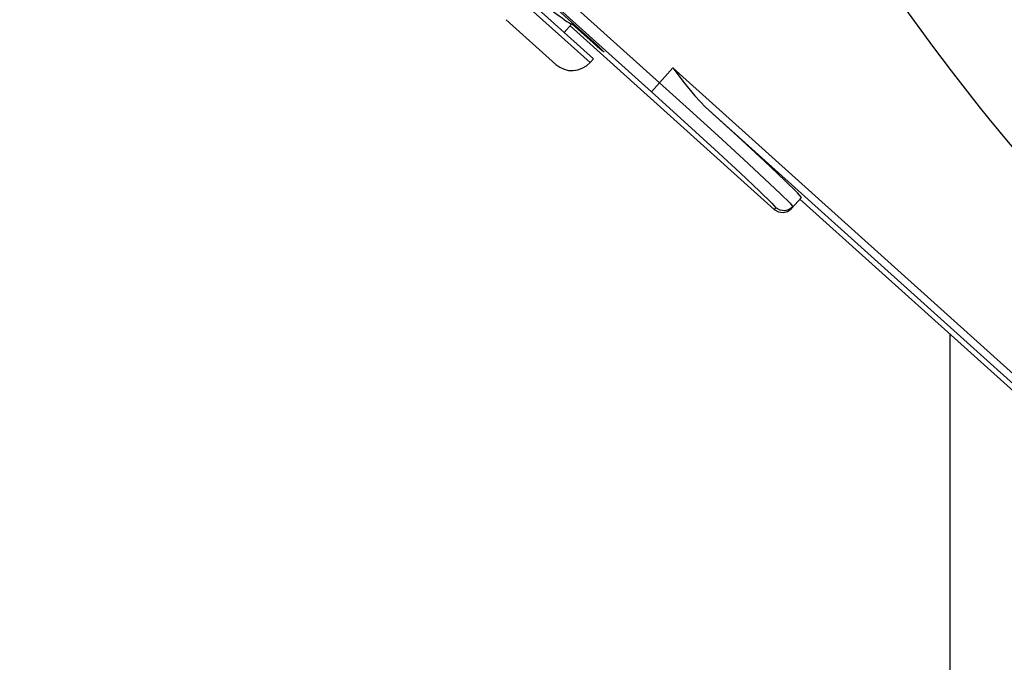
# Model space of a CAD drawing. Extents: x 40.7 to 137.4, y -250.8 to -221.5.
# Tile 179 of 256: x 71.2722 to 71.3712, y -247.373 to -247.3084. Entities that reach past the tile are written whole.
import ezdxf

# ---------------------------------------------------------------- set-up
doc = ezdxf.new("R2010")
doc.units = 0
doc.header["$MEASUREMENT"] = 0
doc.layers.get('0').update_dxf_attribs({"linetype": 'CONTINUOUS'})

msp = doc.modelspace()

# ---------------------------------------------------------------- linework, layer by layer
at = {"color": 6, "linetype": 'Continuous'}
for p, q in [((71.27301044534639, -247.2575299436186), (71.3365234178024, -247.314705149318)), ((71.3357076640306, -247.3156131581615), (71.27219381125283, -247.2584371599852)), ((71.32987013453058, -247.3122917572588), (71.32125133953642, -247.3045313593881)), ((71.32091237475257, -247.3049079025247), (71.32953112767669, -247.3126682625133)), ((71.32417965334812, -247.3054481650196), (71.32871629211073, -247.3095321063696)), ((71.32608287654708, -247.3128489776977), (71.32109304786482, -247.308356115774)), ((71.32767368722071, -247.3087791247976), (71.32794098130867, -247.3088341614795)), ((71.32864500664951, -247.3096112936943), (71.32771720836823, -247.3087760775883)), ((71.32693293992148, -247.3096470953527), (71.32770809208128, -247.3087862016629)), ((71.32753747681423, -247.3089755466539), (71.34805266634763, -247.3274435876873)), ((71.32987013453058, -247.3122917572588), (71.32953112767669, -247.3126682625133)), ((71.33570675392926, -247.3156123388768), (71.33786872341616, -247.3132107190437)), ((71.33786872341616, -247.3132107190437), (71.38191952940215, -247.3528657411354)), ((71.38142948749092, -247.3534101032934), (71.34115686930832, -247.3171561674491)), ((71.34977690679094, -247.3273529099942), (71.35078318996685, -247.3262350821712)), ((71.35062636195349, -247.3264092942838), (71.38078260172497, -247.3535561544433)), ((71.34805266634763, -247.3274435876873), (71.34820973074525, -247.3272691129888))]:
    msp.add_line(p, q, dxfattribs=at)
at = {"color": 5}
msp.add_line((71.36570448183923, -247.3399827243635), (71.36570448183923, -247.4881937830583), dxfattribs=at)
at = {"color": 6, "linetype": 'Continuous'}
for points in [[(71.32585133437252, -247.3075528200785), (71.32643342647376, -247.3079750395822), (71.32671457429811, -247.3081772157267), (71.32697950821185, -247.3083640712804), (71.32721396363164, -247.3085236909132), (71.32741008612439, -247.3086490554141), (71.32756277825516, -247.3087352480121), (71.32767359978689, -247.308779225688)], [(71.33094900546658, -247.3116137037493), (71.33076263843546, -247.3114733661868), (71.33025933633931, -247.3110435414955), (71.32951570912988, -247.3103896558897), (71.3286450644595, -247.3096113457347)], [(71.32871634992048, -247.3095321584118), (71.32958156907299, -247.3103164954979), (71.33030973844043, -247.3109875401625), (71.33078991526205, -247.3114430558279), (71.33094900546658, -247.3116137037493)], [(71.33786872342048, -247.313210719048), (71.33898882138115, -247.3146954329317), (71.34006682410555, -247.3160220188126), (71.34115676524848, -247.3171560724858)], [(71.33652341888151, -247.3147051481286), (71.33954497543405, -247.3174352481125), (71.34240581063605, -247.3200402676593), (71.34496245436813, -247.3223895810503), (71.34708647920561, -247.324365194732), (71.34867110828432, -247.3258678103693), (71.34963648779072, -247.3268217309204), (71.34993373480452, -247.3271786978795)], [(71.3357076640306, -247.3156131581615), (71.33899652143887, -247.3185875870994), (71.34203787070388, -247.3213655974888), (71.34463052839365, -247.3237632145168), (71.34660421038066, -247.3256228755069), (71.3478264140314, -247.3268198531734), (71.34820973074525, -247.3272691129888)], [(71.35078318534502, -247.3262350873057), (71.35038582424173, -247.3257674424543), (71.34911622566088, -247.3245222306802), (71.34706089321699, -247.3225837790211), (71.34435126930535, -247.3200760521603), (71.34115686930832, -247.3171561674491)], [(71.34805266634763, -247.3274435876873), (71.34846581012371, -247.3276883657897), (71.34893356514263, -247.327755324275), (71.34939171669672, -247.3276396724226), (71.34977690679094, -247.3273529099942)], [(71.34993373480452, -247.3271786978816), (71.34955955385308, -247.3274601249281), (71.34911024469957, -247.3275797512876), (71.34863322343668, -247.3275175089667), (71.34820974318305, -247.3272690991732)]]:
    msp.add_lwpolyline(points, dxfattribs=at)
at = {"color": 155}
msp.add_arc((71.53132658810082, -247.1868971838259), 0.2083655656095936, 214.4462073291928, 241.4670103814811, dxfattribs=at)
at = {"color": 6, "linetype": 'Continuous'}
msp.add_arc((71.32771664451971, -247.3110344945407), 0.002441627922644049, 228.0000000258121, 318.0000000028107, dxfattribs=at)

doc.saveas('drawing.dxf')
